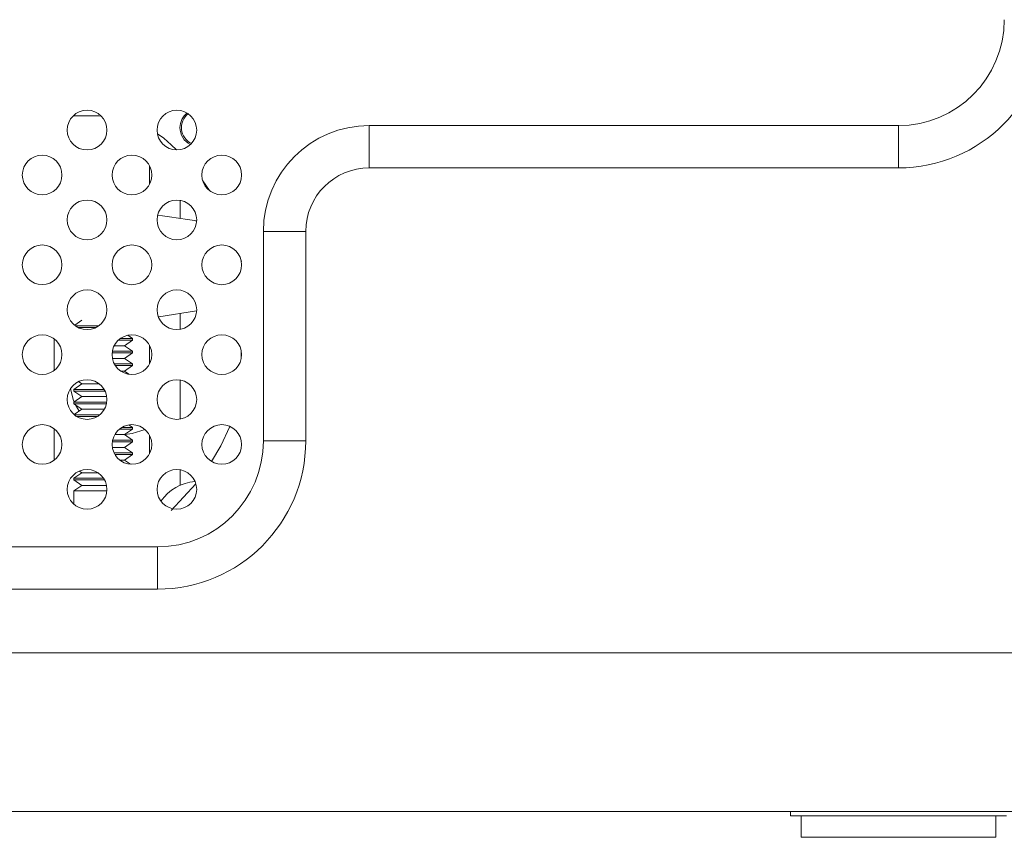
# Model space of a CAD drawing. Header units: millimetres. Extents: x 0 to 1727, y 0 to 1118.
# Tile 9 of 43: x 472 to 551, y 360 to 425. Entities that reach past the tile are written whole.
import ezdxf

# ---------------------------------------------------------------- set-up
doc = ezdxf.new("R2010")
doc.units = ezdxf.units.MM
doc.header["$LTSCALE"] = 2

msp = doc.modelspace()

# ---------------------------------------------------------------- linework, layer by layer
at = {"color": 7, "linetype": 'Continuous', "lineweight": 15}
for p, q in [((478.105, 417.349), (476.059, 417.349)), ((478.105, 417.349), (478.293, 417.347)), ((499.748, 416.583), (542.082, 416.583)), ((499.748, 416.583), (499.748, 413.197)), ((542.082, 416.583), (542.082, 413.197)), ((483.916, 415.04), (484.336, 414.633)), ((482.168, 413.374), (482.168, 411.882)), ((542.082, 413.197), (499.748, 413.197)), ((486.432, 412.168), (486.973, 411.378)), ((484.612, 410.603), (484.612, 409.157)), ((494.668, 408.117), (491.282, 408.117)), ((491.282, 391.353), (491.282, 408.117)), ((494.668, 408.117), (494.668, 391.353)), ((489.417, 406.052), (489.519, 405.691)), ((482.904, 401.28), (485.94, 401.772)), ((476.756, 401.005), (476.189, 400.607)), ((484.612, 401.557), (484.612, 400.284)), ((478.103, 400.564), (476.246, 400.564)), ((477.881, 400.43), (476.468, 400.43)), ((474.548, 397), (474.548, 399.519)), ((480.8, 399.414), (479.677, 399.414)), ((480.8, 399.548), (479.839, 399.548)), ((480.17, 398.973), (480.8, 399.414)), ((480.8, 399.548), (480.426, 399.81)), ((480.8, 399.414), (480.8, 399.548)), ((480.17, 398.973), (479.349, 398.973)), ((480.8, 398.532), (480.17, 398.973)), ((482.168, 399.005), (482.168, 397.514)), ((489.501, 398.604), (489.501, 397.914)), ((480.8, 398.398), (479.185, 398.398)), ((480.8, 398.532), (479.203, 398.532)), ((480.17, 397.957), (479.208, 397.957)), ((480.17, 397.957), (480.8, 398.398)), ((480.8, 397.516), (480.17, 397.957)), ((480.8, 398.398), (480.8, 398.532)), ((480.8, 397.516), (479.364, 397.516)), ((480.8, 397.382), (479.444, 397.382)), ((480.17, 396.941), (480.8, 397.382)), ((480.8, 397.382), (480.8, 397.516)), ((480.17, 396.941), (479.883, 396.941)), ((480.529, 396.69), (480.17, 396.941)), ((484.612, 396.234), (484.612, 393.1)), ((476.756, 395.925), (476.126, 395.484)), ((476.126, 395.484), (476.126, 395.35)), ((478.536, 395.484), (476.126, 395.484)), ((476.5, 396.104), (476.756, 395.925)), ((478.144, 395.925), (476.756, 395.925)), ((476.126, 395.35), (476.756, 394.909)), ((478.608, 395.35), (476.126, 395.35)), ((476.756, 394.909), (476.126, 394.468)), ((478.744, 394.909), (476.756, 394.909)), ((476.126, 394.468), (476.126, 394.334)), ((478.75, 394.468), (476.126, 394.468)), ((476.126, 394.334), (476.756, 393.893)), ((478.727, 394.334), (476.126, 394.334)), ((476.756, 393.893), (476.141, 393.462)), ((476.539, 393.741), (476.243, 394.252)), ((478.561, 393.893), (476.756, 393.893)), ((478.196, 393.452), (476.154, 393.452)), ((478.011, 393.318), (476.338, 393.318)), ((474.548, 389.815), (474.548, 392.335)), ((480.8, 392.302), (479.759, 392.302)), ((480.8, 392.436), (479.949, 392.436)), ((480.17, 391.861), (480.8, 392.302)), ((480.8, 392.436), (480.507, 392.641)), ((480.8, 392.302), (480.8, 392.436)), ((480.17, 391.861), (479.387, 391.861)), ((480.8, 391.42), (480.17, 391.861)), ((482.168, 391.821), (482.168, 390.329)), ((480.8, 391.286), (479.193, 391.286)), ((480.17, 390.845), (479.196, 390.845)), ((480.8, 391.42), (479.217, 391.42)), ((480.17, 390.845), (480.8, 391.286)), ((480.8, 390.404), (480.17, 390.845)), ((480.8, 391.286), (480.8, 391.42)), ((494.668, 391.353), (491.282, 391.353)), ((480.8, 390.404), (479.328, 390.404)), ((480.8, 390.27), (479.399, 390.27)), ((480.17, 389.829), (480.8, 390.27)), ((480.8, 390.27), (480.8, 390.404)), ((480.17, 389.829), (479.784, 389.829)), ((480.651, 389.492), (480.17, 389.829)), ((476.756, 388.813), (476.126, 388.372)), ((476.126, 388.372), (476.126, 388.238)), ((478.49, 388.372), (476.126, 388.372)), ((476.563, 388.948), (476.756, 388.813)), ((478.042, 388.813), (476.756, 388.813)), ((484.612, 389.05), (484.612, 387.806)), ((476.126, 388.238), (476.756, 387.797)), ((478.571, 388.238), (476.126, 388.238)), ((476.756, 387.797), (476.126, 387.356)), ((478.731, 387.797), (476.756, 387.797)), ((485.881, 387.934), (483.916, 385.791)), ((476.126, 387.356), (476.126, 386.291)), ((478.757, 387.356), (476.126, 387.356)), ((313.482, 382.886), (482.815, 382.886)), ((482.815, 379.499), (482.815, 382.886)), ((482.815, 379.499), (313.482, 379.499)), ((238.975, 374.419), (557.322, 374.419)), ((241.515, 361.719), (554.782, 361.719)), ((533.446, 361.719), (533.446, 361.381)), ((536.963, 361.381), (533.446, 361.381)), ((534.292, 361.381), (534.292, 359.654)), ((550.718, 361.381), (536.963, 361.381)), ((549.871, 359.654), (549.871, 361.381)), ((537.465, 359.654), (534.292, 359.654)), ((549.871, 359.654), (537.465, 359.654))]:
    msp.add_line(p, q, dxfattribs=at)
at = {"color": 7, "linetype": 'Continuous', "lineweight": 15, "flags": 128}
for points in [[(482.798, 415.929), (483.309, 415.561), (483.916, 415.04)], [(476.141, 394.478), (476.069, 394.663), (475.852, 395.544)], [(481.817, 392.266), (480.782, 391.942), (480.198, 391.88)], [(488.609, 392.52), (487.871, 390.977), (487.138, 389.712)]]:
    msp.add_lwpolyline(points, dxfattribs=at)
at = {"color": 7, "linetype": 'Continuous', "lineweight": 15}
for centre, radius in [((477.175, 416.22), 1.588), ((484.359, 416.22), 1.587), ((473.583, 412.628), 1.587), ((480.767, 412.628), 1.587), ((487.951, 412.628), 1.588), ((477.175, 409.036), 1.587), ((484.359, 409.036), 1.588), ((473.583, 405.444), 1.587), ((480.767, 405.444), 1.588), ((487.951, 405.444), 1.588), ((477.175, 401.851), 1.587), ((484.359, 401.851), 1.588), ((473.583, 398.259), 1.587), ((480.767, 398.259), 1.588), ((487.951, 398.259), 1.587), ((477.175, 394.667), 1.587), ((484.359, 394.667), 1.587), ((473.583, 391.075), 1.587), ((480.767, 391.075), 1.587), ((487.951, 391.075), 1.588), ((477.175, 387.483), 1.587), ((484.359, 387.483), 1.588)]:
    msp.add_circle(centre, radius, dxfattribs=at)
for centre, radius, start, end in [((542.082, 425.05), 8.467, 270, 0), ((542.082, 425.05), 11.853, 270, 0), ((486.115, 416.416), 1.507, 129.00822, 180), ((486.115, 416.416), 1.392, 127.44128, 245.27192), ((486.115, 416.416), 1.507, 180, 243.70499), ((499.748, 408.117), 8.467, 90, 180), ((499.748, 408.117), 5.08, 90, 180), ((482.815, 391.353), 11.853, 270, 0), ((482.815, 391.353), 8.467, 270, 0), ((486.115, 384.416), 3.708, 94.61784, 144.96564)]:
    msp.add_arc(centre, radius, start, end, dxfattribs=at)
msp.add_open_spline([(485.941, 408.949), (485.882, 408.959), (484.852, 409.135), (483.822, 409.286), (482.851, 409.428)], degree=3, knots=[0, 0, 0, 0, 0.057029, 1, 1, 1, 1], dxfattribs=at)

doc.saveas('drawing.dxf')
